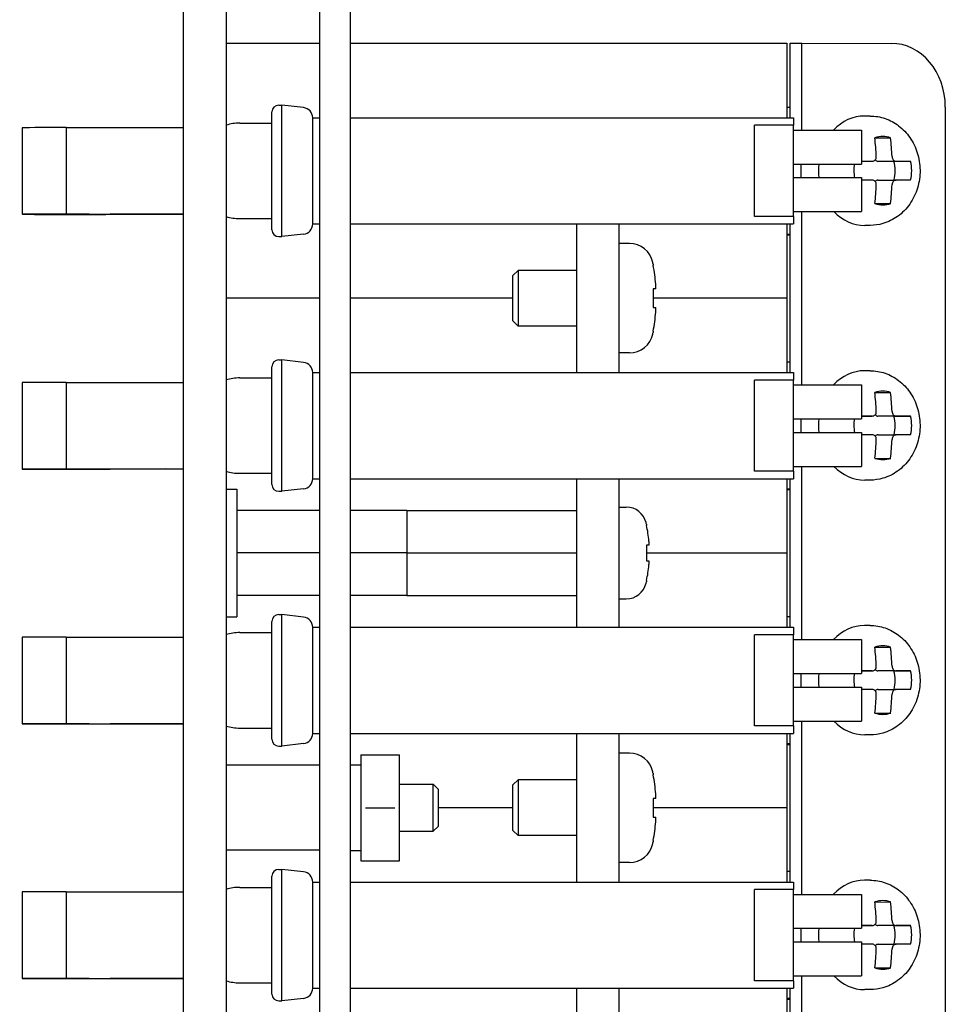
# Model space of a CAD drawing. Header units: inches. Extents: x 0 to 33.1, y 0 to 21.1.
# Tile 6 of 22: x 13.7 to 16.4, y 11.1 to 14. Entities that reach past the tile are written whole.
import ezdxf

# ---------------------------------------------------------------- set-up
doc = ezdxf.new("R2010")
doc.units = ezdxf.units.IN
doc.header["$LTSCALE"] = 0.5
doc.header["$MEASUREMENT"] = 0
doc.layers.add('AM_VIS', color=7, linetype='Continuous', lineweight=30)

msp = doc.modelspace()

# ---------------------------------------------------------------- linework, layer by layer
at = {"layer": 'AM_VIS', "color": 203}
for p, q in [((14.1814, 1.4561), (14.1814, 15.9561)), ((14.3064, 15.9561), (14.3064, 1.4561)), ((14.8169, 11.7751), (14.9164, 11.7751)), ((14.9164, 11.6371), (14.9164, 11.7751)), ((14.9314, 11.7601), (14.9164, 11.7751)), ((14.9314, 11.6521), (14.9314, 11.7601)), ((14.8169, 11.6371), (14.9164, 11.6371)), ((14.9314, 11.6521), (14.9164, 11.6371))]:
    msp.add_line(p, q, dxfattribs=at)
at = {"layer": 'AM_VIS', "color": 161}
for p, q in [((14.5819, 15.4561), (14.5819, 1.9561)), ((14.6719, 15.4561), (14.6719, 1.9561)), ((15.4634, 12.5911), (15.4843, 12.5911)), ((15.5437, 12.5406), (15.5437, 12.5374)), ((15.551, 12.4791), (15.5437, 12.4791)), ((15.5437, 12.4791), (15.5437, 12.433)), ((15.5437, 12.433), (15.551, 12.433)), ((15.5437, 12.3748), (15.5437, 12.3716)), ((15.4634, 12.3211), (15.4843, 12.3211))]:
    msp.add_line(p, q, dxfattribs=at)
at = {"layer": 'AM_VIS', "color": 133}
for p, q in [((14.3064, 13.9569), (14.5819, 13.9569)), ((14.6719, 13.9569), (15.9564, 13.9569)), ((15.9564, 13.9569), (15.9564, 13.7373)), ((15.9564, 13.7691), (15.9665, 13.7691)), ((13.7064, 13.7082), (13.7064, 13.4532)), ((13.8361, 13.7084), (13.8361, 13.4534)), ((14.0471, 13.7085), (14.1814, 13.7085)), ((15.998, 13.6011), (15.998, 13.5611)), ((14.0471, 13.4535), (14.1814, 13.4535)), ((14.1814, 13.4534), (14.1284, 13.4533)), ((15.9564, 13.4248), (15.9564, 13.2069)), ((15.9665, 13.3941), (15.9564, 13.3941)), ((15.9564, 13.3941), (15.9665, 13.3941)), ((15.9564, 13.3927), (15.9665, 13.3927)), ((15.9665, 13.3927), (15.9564, 13.3927)), ((14.3064, 13.2069), (14.5819, 13.2069)), ((14.6719, 13.2069), (15.1509, 13.2069)), ((15.5633, 13.2069), (15.9564, 13.2069)), ((15.9564, 13.2069), (15.9564, 12.9873)), ((15.9564, 13.2069), (15.9564, 13.2069)), ((15.9564, 13.0191), (15.9665, 13.0191)), ((13.7064, 12.9582), (13.7064, 12.7032)), ((13.8361, 12.9584), (13.8361, 12.7034)), ((14.0471, 12.9585), (14.1814, 12.9585)), ((15.998, 12.8511), (15.998, 12.8111)), ((14.0471, 12.7035), (14.1814, 12.7035)), ((14.1814, 12.7034), (14.1284, 12.7033)), ((15.9564, 12.6748), (15.9564, 12.4569)), ((15.9665, 12.6441), (15.9564, 12.6441)), ((15.9564, 12.6441), (15.9665, 12.6441)), ((15.9564, 12.6427), (15.9665, 12.6427)), ((15.9665, 12.6427), (15.9564, 12.6427)), ((15.5437, 12.4569), (15.9564, 12.4569)), ((15.9564, 12.4569), (15.9564, 12.4569))]:
    msp.add_line(p, q, dxfattribs=at)
at = {"layer": 'AM_VIS', "color": 31}
for p, q in [((15.9665, 13.9567), (16.0008, 13.9567)), ((15.9665, 13.7373), (15.9665, 13.9567)), ((16.0008, 13.7011), (16.0008, 13.9567)), ((16.0008, 13.9567), (16.2647, 13.9565)), ((16.4231, 13.7689), (16.4231, 2.144)), ((16.0008, 12.9511), (16.0008, 13.4611)), ((15.9665, 12.9873), (15.9665, 13.4248)), ((16.0008, 12.2011), (16.0008, 12.7111)), ((15.9665, 12.2373), (15.9665, 12.6748)), ((16.0008, 11.4511), (16.0008, 11.9611)), ((15.9665, 11.4873), (15.9665, 11.9248)), ((16.0008, 10.7011), (16.0008, 11.2111)), ((15.9665, 10.7373), (15.9665, 11.1748))]:
    msp.add_line(p, q, dxfattribs=at)
at = {"layer": 'AM_VIS', "color": 132}
for p, q in [((14.4614, 13.7746), (14.4702, 13.7746)), ((14.4702, 13.3876), (14.4702, 13.7746)), ((14.5347, 13.7673), (14.4702, 13.7746)), ((14.4414, 13.4076), (14.4414, 13.7546)), ((16.2016, 13.7426), (16.1853, 13.7426)), ((14.3469, 13.7216), (14.4414, 13.7216)), ((14.5614, 13.4247), (14.5614, 13.7374)), ((14.5614, 13.7373), (14.5819, 13.7373)), ((14.6719, 13.7373), (15.9764, 13.7373)), ((15.8614, 13.4469), (15.8614, 13.7153)), ((15.9764, 13.7153), (15.8614, 13.7153)), ((15.9764, 13.7373), (15.9764, 13.7153)), ((15.9764, 13.4469), (15.9764, 13.7153)), ((15.9764, 13.7011), (16.1764, 13.7011)), ((16.1764, 13.7011), (16.1764, 13.6011)), ((16.2158, 13.6785), (16.2622, 13.6786)), ((15.9764, 13.6011), (16.1764, 13.6011)), ((16.1764, 13.6091), (16.2083, 13.6092)), ((16.2721, 13.6091), (16.225, 13.6091)), ((16.2721, 13.6091), (16.3209, 13.6092)), ((15.9764, 13.5611), (16.1764, 13.5611)), ((16.1764, 13.5611), (16.1764, 13.4611)), ((16.225, 13.5541), (16.278, 13.5542)), ((16.2161, 13.4847), (16.2623, 13.4847)), ((15.9764, 13.4611), (16.1764, 13.4611)), ((14.3469, 13.4406), (14.4414, 13.4406)), ((14.5614, 13.4248), (14.5819, 13.4248)), ((14.6719, 13.4248), (15.9764, 13.4248)), ((15.9764, 13.4469), (15.8614, 13.4469)), ((15.9764, 13.4469), (15.9764, 13.4248)), ((14.5347, 13.3949), (14.4702, 13.3876)), ((16.2021, 13.4206), (16.1858, 13.4206)), ((14.4614, 13.3876), (14.4702, 13.3876)), ((15.4938, 13.3671), (15.4634, 13.3671)), ((15.5633, 13.3068), (15.5633, 13.303)), ((15.1509, 13.2731), (15.1659, 13.2881)), ((15.1659, 13.2881), (15.1659, 13.1241)), ((15.3384, 13.2881), (15.1659, 13.2881)), ((15.1509, 13.1391), (15.1509, 13.2731)), ((15.5709, 13.2336), (15.5633, 13.2336)), ((15.5633, 13.2336), (15.5633, 13.1786)), ((15.5633, 13.1786), (15.5709, 13.1786)), ((15.1509, 13.1391), (15.1659, 13.1241)), ((15.3384, 13.1241), (15.1659, 13.1241)), ((15.5633, 13.1092), (15.5633, 13.1053)), ((15.4938, 13.0451), (15.4634, 13.0451)), ((14.4614, 13.0246), (14.4702, 13.0246)), ((14.4702, 12.6376), (14.4702, 13.0246)), ((14.5347, 13.0173), (14.4702, 13.0246)), ((14.4414, 12.6576), (14.4414, 13.0046)), ((14.5614, 12.6747), (14.5614, 12.9874)), ((14.5614, 12.9873), (14.5819, 12.9873)), ((14.6719, 12.9873), (15.9764, 12.9873)), ((15.9764, 12.9873), (15.9764, 12.9653)), ((16.2016, 12.9926), (16.1853, 12.9926)), ((14.3469, 12.9716), (14.4414, 12.9716)), ((15.8614, 12.6969), (15.8614, 12.9653)), ((15.9764, 12.9653), (15.8614, 12.9653)), ((15.9764, 12.6969), (15.9764, 12.9653)), ((15.9764, 12.9511), (16.1764, 12.9511)), ((16.1764, 12.9511), (16.1764, 12.8511)), ((16.2158, 12.9285), (16.2622, 12.9286)), ((15.9764, 12.8511), (16.1764, 12.8511)), ((16.1764, 12.8591), (16.2083, 12.8592)), ((16.2721, 12.8591), (16.225, 12.8591)), ((16.2721, 12.8591), (16.3209, 12.8592)), ((15.9764, 12.8111), (16.1764, 12.8111)), ((16.1764, 12.8111), (16.1764, 12.7111)), ((16.225, 12.8041), (16.278, 12.8042)), ((16.2161, 12.7347), (16.2623, 12.7347)), ((15.9764, 12.7111), (16.1764, 12.7111)), ((14.3469, 12.6906), (14.4414, 12.6906)), ((14.5614, 12.6748), (14.5819, 12.6748)), ((14.6719, 12.6748), (15.9764, 12.6748)), ((15.9764, 12.6969), (15.8614, 12.6969)), ((15.9764, 12.6969), (15.9764, 12.6748)), ((16.2021, 12.6706), (16.1858, 12.6706)), ((14.5347, 12.6449), (14.4702, 12.6376)), ((14.4614, 12.6376), (14.4702, 12.6376)), ((14.4614, 12.2746), (14.4702, 12.2746)), ((14.4702, 11.8876), (14.4702, 12.2746)), ((14.5347, 12.2673), (14.4702, 12.2746)), ((14.4414, 11.9076), (14.4414, 12.2546)), ((14.5614, 11.9247), (14.5614, 12.2374)), ((14.5614, 12.2373), (14.5819, 12.2373)), ((14.6719, 12.2373), (15.9764, 12.2373)), ((15.9764, 12.2373), (15.9764, 12.2153)), ((16.2016, 12.2426), (16.1853, 12.2426)), ((14.3469, 12.2216), (14.4414, 12.2216)), ((15.8614, 11.9469), (15.8614, 12.2153)), ((15.9764, 12.2153), (15.8614, 12.2153)), ((15.9764, 11.9469), (15.9764, 12.2153)), ((15.9764, 12.2011), (16.1764, 12.2011)), ((16.1764, 12.2011), (16.1764, 12.1011)), ((16.2158, 12.1785), (16.2622, 12.1786)), ((15.9764, 12.1011), (16.1764, 12.1011)), ((16.1764, 12.1091), (16.2083, 12.1092)), ((16.2721, 12.1091), (16.225, 12.1091)), ((16.2721, 12.1091), (16.3209, 12.1092)), ((15.9764, 12.0611), (16.1764, 12.0611)), ((16.1764, 12.0611), (16.1764, 11.9611)), ((16.225, 12.0541), (16.278, 12.0542)), ((16.2161, 11.9847), (16.2623, 11.9847)), ((15.9764, 11.9469), (15.8614, 11.9469)), ((15.9764, 11.9611), (16.1764, 11.9611)), ((15.9764, 11.9469), (15.9764, 11.9248)), ((14.3469, 11.9406), (14.4414, 11.9406)), ((14.5614, 11.9248), (14.5819, 11.9248)), ((14.6719, 11.9248), (15.9764, 11.9248)), ((16.2021, 11.9206), (16.1858, 11.9206)), ((14.4614, 11.8876), (14.4702, 11.8876)), ((14.5347, 11.8949), (14.4702, 11.8876)), ((15.4938, 11.8671), (15.4634, 11.8671)), ((15.5633, 11.8068), (15.5633, 11.803)), ((15.1509, 11.7731), (15.1659, 11.7881)), ((15.1509, 11.6391), (15.1509, 11.7731)), ((15.1659, 11.7881), (15.1659, 11.6241)), ((15.3384, 11.7881), (15.1659, 11.7881)), ((15.5709, 11.7336), (15.5633, 11.7336)), ((15.5633, 11.7336), (15.5633, 11.6786)), ((15.5633, 11.6786), (15.5709, 11.6786)), ((15.1509, 11.6391), (15.1659, 11.6241)), ((15.3384, 11.6241), (15.1659, 11.6241)), ((15.5633, 11.6092), (15.5633, 11.6053)), ((15.4938, 11.5451), (15.4634, 11.5451)), ((14.4614, 11.5246), (14.4702, 11.5246)), ((14.4702, 11.1376), (14.4702, 11.5246)), ((14.5347, 11.5173), (14.4702, 11.5246)), ((14.4414, 11.1576), (14.4414, 11.5046)), ((14.5614, 11.1747), (14.5614, 11.4874)), ((14.5614, 11.4873), (14.5819, 11.4873)), ((14.6719, 11.4873), (15.9764, 11.4873)), ((15.9764, 11.4873), (15.9764, 11.4653)), ((16.2016, 11.4926), (16.1853, 11.4926)), ((14.3469, 11.4716), (14.4414, 11.4716)), ((15.8614, 11.1969), (15.8614, 11.4653)), ((15.9764, 11.4653), (15.8614, 11.4653)), ((15.9764, 11.1969), (15.9764, 11.4653)), ((15.9764, 11.4511), (16.1764, 11.4511)), ((16.1764, 11.4511), (16.1764, 11.3511)), ((16.2158, 11.4285), (16.2622, 11.4286)), ((15.9764, 11.3511), (16.1764, 11.3511)), ((16.1764, 11.3591), (16.2083, 11.3592)), ((16.2721, 11.3591), (16.225, 11.3591)), ((16.2721, 11.3591), (16.3209, 11.3592)), ((15.9764, 11.3111), (16.1764, 11.3111)), ((16.1764, 11.3111), (16.1764, 11.2111)), ((16.225, 11.3041), (16.278, 11.3042)), ((16.2161, 11.2347), (16.2623, 11.2347)), ((14.3469, 11.1906), (14.4414, 11.1906)), ((15.9764, 11.1969), (15.8614, 11.1969)), ((15.9764, 11.2111), (16.1764, 11.2111)), ((15.9764, 11.1969), (15.9764, 11.1748)), ((14.5614, 11.1748), (14.5819, 11.1748)), ((14.6719, 11.1748), (15.9764, 11.1748)), ((16.2021, 11.1706), (16.1858, 11.1706)), ((14.4614, 11.1376), (14.4702, 11.1376)), ((14.5347, 11.1449), (14.4702, 11.1376))]:
    msp.add_line(p, q, dxfattribs=at)
at = {"layer": 'AM_VIS', "color": 52}
for p, q in [((15.3384, 12.9873), (15.3384, 13.4248)), ((15.4634, 12.9873), (15.4634, 13.4248)), ((15.3384, 12.2373), (15.3384, 12.6748)), ((15.4634, 12.2373), (15.4634, 12.6748)), ((14.3064, 12.6436), (14.3384, 12.6436)), ((14.3384, 12.6436), (14.3384, 12.2686)), ((14.3064, 12.2686), (14.3384, 12.2686)), ((15.3384, 11.4873), (15.3384, 11.9248)), ((15.4634, 11.4873), (15.4634, 11.9248)), ((15.3384, 10.7373), (15.3384, 11.1748)), ((15.4634, 10.7373), (15.4634, 11.1748))]:
    msp.add_line(p, q, dxfattribs=at)
at = {"layer": 'AM_VIS', "color": 191}
for p, q in [((14.5819, 12.5811), (14.3384, 12.5811)), ((14.8384, 12.5811), (14.6719, 12.5811)), ((14.8384, 12.5811), (14.8384, 12.4561)), ((14.8384, 12.5811), (15.3384, 12.5811)), ((14.5819, 12.4561), (14.3384, 12.4561)), ((14.8384, 12.4561), (14.6719, 12.4561)), ((14.8384, 12.4561), (14.8384, 12.3311)), ((14.8384, 12.4561), (15.3384, 12.4561)), ((14.5819, 12.3311), (14.3384, 12.3311)), ((14.8384, 12.3311), (14.6719, 12.3311)), ((14.8384, 12.3311), (15.3384, 12.3311))]:
    msp.add_line(p, q, dxfattribs=at)
at = {"layer": 'AM_VIS', "color": 171}
for p, q in [((15.9564, 12.4569), (15.9564, 12.2373)), ((15.9564, 12.2691), (15.9665, 12.2691)), ((13.7064, 12.2082), (13.7064, 11.9532)), ((13.8361, 12.2084), (13.8361, 11.9534)), ((14.0471, 12.2085), (14.1814, 12.2085)), ((15.998, 12.1011), (15.998, 12.0611)), ((14.0471, 11.9535), (14.1814, 11.9535)), ((14.1814, 11.9534), (14.1284, 11.9533)), ((15.9564, 11.9248), (15.9564, 11.7069)), ((15.9665, 11.8941), (15.9564, 11.8941)), ((15.9564, 11.8941), (15.9665, 11.8941)), ((15.9564, 11.8927), (15.9665, 11.8927)), ((15.9665, 11.8927), (15.9564, 11.8927)), ((14.9314, 11.7069), (15.1509, 11.7069)), ((15.5633, 11.7069), (15.9564, 11.7069)), ((15.9564, 11.7069), (15.9564, 11.7069)), ((15.9564, 11.7069), (15.9564, 11.4873)), ((15.9564, 11.5191), (15.9665, 11.5191)), ((13.7064, 11.4582), (13.7064, 11.2032)), ((13.8361, 11.4584), (13.8361, 11.2034)), ((14.0471, 11.4585), (14.1814, 11.4585)), ((15.998, 11.3511), (15.998, 11.3111)), ((14.0471, 11.2035), (14.1814, 11.2035)), ((14.1814, 11.2034), (14.1284, 11.2033)), ((15.9564, 11.1748), (15.9564, 10.9569)), ((15.9665, 11.1441), (15.9564, 11.1441)), ((15.9564, 11.1441), (15.9665, 11.1441)), ((15.9564, 11.1427), (15.9665, 11.1427)), ((15.9665, 11.1427), (15.9564, 11.1427))]:
    msp.add_line(p, q, dxfattribs=at)
at = {"layer": 'AM_VIS', "color": 33}
for p, q in [((14.7029, 11.8623), (14.7029, 11.7842)), ((14.7029, 11.8623), (14.7169, 11.8623)), ((14.7169, 11.8623), (14.803, 11.8623)), ((14.803, 11.8623), (14.8169, 11.8623)), ((14.8169, 11.7842), (14.8169, 11.8623)), ((14.7029, 11.7842), (14.7029, 11.628)), ((14.8169, 11.628), (14.8169, 11.7842)), ((14.7169, 11.7061), (14.803, 11.7061)), ((14.7029, 11.628), (14.7029, 11.5498)), ((14.8169, 11.5498), (14.8169, 11.628)), ((14.7029, 11.5498), (14.7169, 11.5498)), ((14.7169, 11.5498), (14.803, 11.5498)), ((14.803, 11.5498), (14.8169, 11.5498))]:
    msp.add_line(p, q, dxfattribs=at)
at = {"layer": 'AM_VIS', "color": 62}
for p, q in [((14.5819, 11.8311), (14.3064, 11.8311)), ((14.5819, 11.5811), (14.3064, 11.5811))]:
    msp.add_line(p, q, dxfattribs=at)
at = {"layer": 'AM_VIS', "color": 73}
for p, q in [((14.6719, 11.8326), (14.7029, 11.8326)), ((14.6719, 11.5798), (14.7029, 11.5798))]:
    msp.add_line(p, q, dxfattribs=at)
at = {"layer": 'AM_VIS', "color": 132}
for centre, radius, start, end in [((14.4614, 13.7546), 0.02, 90, 180), ((14.5314, 13.7374), 0.03, 0, 83.5196), ((14.3469, 13.5811), 0.1405, 90, 106.7536), ((14.3469, 13.5811), 0.1405, 253.2464, 270), ((14.5314, 13.4247), 0.03, 276.4804, 0), ((14.4614, 13.4076), 0.02, 180, 270), ((15.4938, 13.2971), 0.07, 11.936, 90), ((15.0634, 13.2061), 0.51, 11.3942, 11.936), ((15.0634, 13.2061), 0.5093, 4.6424, 10.9729), ((15.5289, 13.2404), 0.0426, 350.7298, 9.2702), ((15.0634, 13.2061), 0.5093, 349.0271, 355.3576), ((15.5289, 13.1717), 0.0426, 350.7297, 9.2703), ((15.0634, 13.2061), 0.51, 348.064, 348.6058), ((15.4938, 13.1151), 0.07, 270, 348.064), ((14.4614, 13.0046), 0.02, 90, 180), ((14.5314, 12.9874), 0.03, 0, 83.5196), ((14.3469, 12.8311), 0.1405, 90, 106.7536), ((14.3469, 12.8311), 0.1405, 253.2464, 270), ((14.5314, 12.6747), 0.03, 276.4804, 0), ((14.4614, 12.6576), 0.02, 180, 270), ((14.4614, 12.2546), 0.02, 90, 180), ((14.5314, 12.2374), 0.03, 0, 83.5196), ((14.3469, 12.0811), 0.1405, 90, 106.7536), ((14.3469, 12.0811), 0.1405, 253.2464, 270), ((14.5314, 11.9247), 0.03, 276.4804, 0), ((14.4614, 11.9076), 0.02, 180, 270), ((15.4938, 11.7971), 0.07, 11.936, 90), ((15.0634, 11.7061), 0.51, 11.3942, 11.936), ((15.0634, 11.7061), 0.5093, 4.6424, 10.9729), ((15.5289, 11.7404), 0.0426, 350.7298, 9.2702), ((15.0634, 11.7061), 0.5093, 349.0271, 355.3576), ((15.5289, 11.6717), 0.0426, 350.7297, 9.2703), ((15.4938, 11.6151), 0.07, 270, 348.064), ((15.0634, 11.7061), 0.51, 348.064, 348.6058), ((14.4614, 11.5046), 0.02, 90, 180), ((14.5314, 11.4874), 0.03, 0, 83.5196), ((14.3469, 11.3311), 0.1405, 90, 106.7536), ((14.3469, 11.3311), 0.1405, 253.2464, 270), ((14.5314, 11.1747), 0.03, 276.4804, 0), ((14.4614, 11.1576), 0.02, 180, 270)]:
    msp.add_arc(centre, radius, start, end, dxfattribs=at)
at = {"layer": 'AM_VIS', "color": 161}
for centre, radius, start, end in [((15.4843, 12.5311), 0.06, 13.7741, 90), ((15.1784, 12.4561), 0.375, 13.0198, 13.7741), ((15.1784, 12.4561), 0.3743, 5.2981, 12.5422), ((15.5202, 12.4849), 0.0314, 349.4254, 10.5746), ((15.1784, 12.4561), 0.3743, 347.4578, 354.7019), ((15.5202, 12.4273), 0.0314, 349.4254, 10.5746), ((15.4843, 12.3811), 0.06, 270, 346.2259), ((15.1784, 12.4561), 0.375, 346.2259, 346.9802)]:
    msp.add_arc(centre, radius, start, end, dxfattribs=at)
at = {"layer": 'AM_VIS', "color": 31}
msp.add_ellipse((16.2647, 13.769), major_axis=(-0.0003, 0.1875), ratio=0.84453, start_param=4.710611, end_param=6.281407, dxfattribs=at)
at = {"layer": 'AM_VIS', "color": 132}
for centre, major_axis, ratio, start_param, end_param in [((16.1855, 13.5816), (-0.0002, 0.161), 0.84453, 0, 0.733189), ((16.2391, 13.5817), (-0.0002, 0.1008), 0.84453, 6.00569, 6.558143), ((15.9481, 13.5813), (0, -0.5093), 0.535507, 1.652626, 1.763114), ((15.9945, 13.5813), (0, 0.5093), 0.535507, 4.794219, 4.904707), ((16.1855, 13.5816), (-0.0002, 0.161), 0.84453, 1.448154, 1.697246), ((16.2391, 13.5817), (-0.0002, 0.1008), 0.84453, 1.37564, 1.775306), ((15.9713, 13.6087), (0.5093, 0.0002), 0.000679, 1.086713, 1.156431), ((16.225, 13.6228), (0, 0.0137), 0.84453, 2.348529, 3.140324), ((16.1902, 13.5816), (0.0002, -0.1008), 0.84453, 1.294031, 1.845755), ((15.9713, 13.6087), (0.5093, 0.0002), 0.000679, 0.814174, 0.924662), ((16.2391, 13.5817), (-0.0002, 0.1008), 0.84453, 4.434894, 4.987347), ((15.9713, 13.5538), (0.5093, 0.0002), 0.000679, 1.086713, 1.156482), ((15.9481, 13.5813), (0, -0.5093), 0.535507, 1.380087, 1.490575), ((16.2251, 13.5404), (0, 0.0137), 0.84453, 0, 0.782326), ((15.9945, 13.5813), (0, 0.5093), 0.535507, 4.52168, 4.632168), ((15.9713, 13.5538), (0.5093, 0.0002), 0.000679, 0.814174, 0.924662), ((16.2391, 13.5817), (-0.0002, 0.1008), 0.84453, 2.864098, 3.416551), ((16.1855, 13.5816), (-0.0002, 0.161), 0.84453, 2.415309, 3.141593), ((16.1855, 12.8316), (-0.0002, 0.161), 0.84453, 0, 0.733192), ((16.2391, 12.8317), (-0.0002, 0.1008), 0.84453, 6.00569, 6.558143), ((15.9481, 12.8313), (0, -0.5093), 0.535507, 1.652626, 1.763114), ((15.9945, 12.8313), (0, 0.5093), 0.535507, 4.794219, 4.904707), ((16.1855, 12.8316), (-0.0002, 0.161), 0.84453, 1.448156, 1.697248), ((16.2391, 12.8317), (-0.0002, 0.1008), 0.84453, 1.375643, 1.77531), ((15.9713, 12.8588), (0.5093, 0.0002), 0.000679, 1.086713, 1.156431), ((16.225, 12.8728), (0, 0.0137), 0.84453, 2.348529, 3.140324), ((16.1902, 12.8316), (0.0002, -0.1008), 0.84453, 1.294031, 1.845755), ((15.9713, 12.8588), (0.5093, 0.0002), 0.000679, 0.814174, 0.924662), ((16.2391, 12.8317), (-0.0002, 0.1008), 0.84453, 4.434894, 4.987347), ((15.9713, 12.8038), (0.5093, 0.0002), 0.000679, 1.086713, 1.156482), ((15.9481, 12.8313), (0, -0.5093), 0.535507, 1.380087, 1.490575), ((16.2251, 12.7904), (0, 0.0137), 0.84453, 0, 0.782326), ((15.9945, 12.8313), (0, 0.5093), 0.535507, 4.52168, 4.632168), ((15.9713, 12.8038), (0.5093, 0.0002), 0.000679, 0.814174, 0.924662), ((16.2391, 12.8317), (-0.0002, 0.1008), 0.84453, 2.864098, 3.416551), ((16.1855, 12.8316), (-0.0002, 0.161), 0.84453, 2.415312, 3.141593), ((16.1855, 12.0816), (-0.0002, 0.161), 0.84453, 0, 0.733195), ((16.2391, 12.0817), (-0.0002, 0.1008), 0.84453, 6.00569, 6.558143), ((15.9481, 12.0813), (0, -0.5093), 0.535507, 1.652626, 1.763114), ((15.9945, 12.0813), (0, 0.5093), 0.535507, 4.794219, 4.904707), ((16.1855, 12.0816), (-0.0002, 0.161), 0.84453, 1.448158, 1.69725), ((16.2391, 12.0817), (-0.0002, 0.1008), 0.84453, 1.375647, 1.775313), ((15.9713, 12.1088), (0.5093, 0.0002), 0.000679, 1.086713, 1.156431), ((16.225, 12.1228), (0, 0.0137), 0.84453, 2.348529, 3.140324), ((16.1902, 12.0816), (0.0002, -0.1008), 0.84453, 1.294031, 1.845755), ((15.9713, 12.1088), (0.5093, 0.0002), 0.000679, 0.814174, 0.924662), ((16.2391, 12.0817), (-0.0002, 0.1008), 0.84453, 4.434894, 4.987347), ((15.9713, 12.0538), (0.5093, 0.0002), 0.000679, 1.086713, 1.156482), ((15.9481, 12.0813), (0, -0.5093), 0.535507, 1.380087, 1.490575), ((16.2251, 12.0404), (0, 0.0137), 0.84453, 0, 0.782326), ((15.9945, 12.0813), (0, 0.5093), 0.535507, 4.52168, 4.632168), ((15.9713, 12.0538), (0.5093, 0.0002), 0.000679, 0.814174, 0.924662), ((16.2391, 12.0817), (-0.0002, 0.1008), 0.84453, 2.864098, 3.416551), ((16.1855, 12.0816), (-0.0002, 0.161), 0.84453, 2.415315, 3.141593), ((16.1855, 11.3316), (-0.0002, 0.161), 0.84453, 0, 0.733198), ((16.2391, 11.3317), (-0.0002, 0.1008), 0.84453, 6.00569, 6.558143), ((15.9481, 11.3313), (0, -0.5093), 0.535507, 1.652626, 1.763114), ((15.9945, 11.3313), (0, 0.5093), 0.535507, 4.794219, 4.904707), ((16.1855, 11.3316), (-0.0002, 0.161), 0.84453, 1.44816, 1.697252), ((16.2391, 11.3317), (-0.0002, 0.1008), 0.84453, 1.37565, 1.775317), ((15.9713, 11.3588), (0.5093, 0.0002), 0.000679, 1.086713, 1.156431), ((16.225, 11.3728), (0, 0.0137), 0.84453, 2.348529, 3.140324), ((16.1902, 11.3316), (0.0002, -0.1008), 0.84453, 1.294031, 1.845755), ((15.9713, 11.3588), (0.5093, 0.0002), 0.000679, 0.814174, 0.924662), ((16.2391, 11.3317), (-0.0002, 0.1008), 0.84453, 4.434894, 4.987347), ((15.9713, 11.3038), (0.5093, 0.0002), 0.000679, 1.086713, 1.156482), ((15.9481, 11.3313), (0, -0.5093), 0.535507, 1.380087, 1.490575), ((16.2251, 11.2904), (0, 0.0137), 0.84453, 0, 0.782326), ((15.9945, 11.3313), (0, 0.5093), 0.535507, 4.52168, 4.632168), ((15.9713, 11.3038), (0.5093, 0.0002), 0.000679, 0.814174, 0.924662), ((16.2391, 11.3317), (-0.0002, 0.1008), 0.84453, 2.864098, 3.416551), ((16.1855, 11.3316), (-0.0002, 0.161), 0.84453, 2.415318, 3.141593)]:
    msp.add_ellipse(centre, major_axis=major_axis, ratio=ratio, start_param=start_param, end_param=end_param, dxfattribs=at)
at = {"layer": 'AM_VIS', "color": 133}
for centre, major_axis, start_param, end_param in [((13.8439, 13.7082), (0.1375, 0), 1.62688, 3.141593), ((13.7348, 13.7089), (0.5765, 0), 4.889189, 5.284966), ((13.8439, 13.4532), (0.1375, 0), 1.62688, 5.801461), ((13.8439, 13.4532), (0.06, 0), 1.570796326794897, 7.853981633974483), ((13.7348, 13.4539), (0.5765, 0), 4.889189, 5.284966), ((14.4407, 13.4529), (0.5765, 0), 2.143374, 2.539151), ((13.8439, 12.9582), (0.1375, 0), 1.62688, 3.141593), ((13.7348, 12.9589), (0.5765, 0), 4.889189, 5.284966), ((13.8439, 12.7032), (0.1375, 0), 1.62688, 5.801461), ((13.8439, 12.7032), (0.06, 0), 1.570796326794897, 7.853981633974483), ((13.7348, 12.7039), (0.5765, 0), 4.889189, 5.284966), ((14.4407, 12.7029), (0.5765, 0), 2.143374, 2.539151)]:
    msp.add_ellipse(centre, major_axis=major_axis, ratio=0.000952, start_param=start_param, end_param=end_param, dxfattribs=at)
at = {"layer": 'AM_VIS', "color": 171}
for centre, major_axis, start_param, end_param in [((13.8439, 12.2082), (0.1375, 0), 1.62688, 3.141593), ((13.7348, 12.2089), (0.5765, 0), 4.889189, 5.284966), ((13.8439, 11.9532), (0.1375, 0), 1.62688, 5.801461), ((13.8439, 11.9532), (0.06, 0), 1.570796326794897, 7.853981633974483), ((13.7348, 11.9539), (0.5765, 0), 4.889189, 5.284966), ((14.4407, 11.9529), (0.5765, 0), 2.143374, 2.539151), ((13.8439, 11.4582), (0.1375, 0), 1.62688, 3.141593), ((13.7348, 11.4589), (0.5765, 0), 4.889189, 5.284966), ((13.8439, 11.2032), (0.1375, 0), 1.62688, 5.801461), ((13.8439, 11.2032), (0.06, 0), 1.570796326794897, 7.853981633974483), ((13.7348, 11.2039), (0.5765, 0), 4.889189, 5.284966), ((14.4407, 11.2029), (0.5765, 0), 2.143374, 2.539151)]:
    msp.add_ellipse(centre, major_axis=major_axis, ratio=0.000952, start_param=start_param, end_param=end_param, dxfattribs=at)
at = {"layer": 'AM_VIS', "color": 132}
for points, knots in [([(16.2016, 13.7426), (16.2167, 13.7426), (16.2317, 13.7401), (16.2603, 13.7303), (16.2738, 13.723), (16.2985, 13.7042), (16.3095, 13.6925), (16.3282, 13.6657), (16.3356, 13.6505), (16.3459, 13.6179), (16.3486, 13.6005), (16.3489, 13.5654), (16.3464, 13.5476), (16.3362, 13.5139), (16.3285, 13.4978), (16.3087, 13.4695), (16.2967, 13.4571), (16.2698, 13.4377), (16.2551, 13.4304), (16.2274, 13.4225), (16.2147, 13.4206), (16.2021, 13.4206)], [6.281917, 6.281917, 6.281917, 6.281917, 6.564462, 6.564462, 6.854574, 6.854574, 7.164107, 7.164107, 7.49633, 7.49633, 7.844587, 7.844587, 8.198265, 8.198265, 8.546857, 8.546857, 8.878722, 8.878722, 9.186131, 9.186131, 9.42351, 9.42351, 9.42351, 9.42351]), ([(16.2083, 13.6092), (16.2083, 13.6092), (16.2083, 13.6092), (16.2099, 13.6092), (16.2115, 13.6095), (16.2144, 13.6109), (16.2158, 13.612), (16.2168, 13.6132), (16.2178, 13.6144), (16.2187, 13.6159), (16.2198, 13.6193), (16.22, 13.6212), (16.2199, 13.6229), (16.2199, 13.6229), (16.2199, 13.6229)], [-0.01036497, -0.01036497, -0.01036497, -0.01036497, -0.01034722, -0.01034722, -0.00517361, -0.00517361, 0, 0, 0, 0.00517361, 0.00517361, 0.01034722, 0.01034722, 0.01036497, 0.01036497, 0.01036497, 0.01036497]), ([(16.2663, 13.6229), (16.2663, 13.6229), (16.2663, 13.6229), (16.2664, 13.6212), (16.2668, 13.6193), (16.268, 13.6159), (16.269, 13.6144), (16.27, 13.6132), (16.271, 13.612), (16.2723, 13.6109), (16.2751, 13.6095), (16.2766, 13.6092), (16.278, 13.6092)], [-0.01036497, -0.01036497, -0.01036497, -0.01036497, -0.01034722, -0.01034722, -0.00517361, -0.00517361, 0, 0, 0, 0.00518252, 0.00518252, 0.01036504, 0.01036504, 0.01036504, 0.01036504]), ([(16.22, 13.5405), (16.22, 13.5405), (16.22, 13.5405), (16.22, 13.5422), (16.2198, 13.544), (16.2187, 13.5474), (16.2178, 13.549), (16.2168, 13.5502), (16.2158, 13.5514), (16.2145, 13.5525), (16.2115, 13.5539), (16.2099, 13.5542), (16.2084, 13.5542), (16.2084, 13.5542), (16.2084, 13.5542)], [-0.01036497, -0.01036497, -0.01036497, -0.01036497, -0.01034722, -0.01034722, -0.00517361, -0.00517361, 0, 0, 0, 0.00517361, 0.00517361, 0.01034722, 0.01034722, 0.01036497, 0.01036497, 0.01036497, 0.01036497]), ([(16.278, 13.5542), (16.278, 13.5542), (16.278, 13.5542), (16.2766, 13.5542), (16.2751, 13.5539), (16.2723, 13.5525), (16.271, 13.5514), (16.27, 13.5502), (16.269, 13.549), (16.2681, 13.5474), (16.2668, 13.544), (16.2665, 13.5422), (16.2664, 13.5405)], [-0.01036497, -0.01036497, -0.01036497, -0.01036497, -0.01034722, -0.01034722, -0.00517361, -0.00517361, 0, 0, 0, 0.00518252, 0.00518252, 0.01036504, 0.01036504, 0.01036504, 0.01036504]), ([(16.2016, 12.9926), (16.2167, 12.9926), (16.2317, 12.9901), (16.2603, 12.9803), (16.2738, 12.973), (16.2985, 12.9542), (16.3095, 12.9425), (16.3282, 12.9157), (16.3356, 12.9005), (16.3459, 12.8679), (16.3486, 12.8505), (16.3489, 12.8154), (16.3464, 12.7976), (16.3362, 12.7639), (16.3285, 12.7478), (16.3087, 12.7195), (16.2967, 12.7071), (16.2698, 12.6877), (16.2551, 12.6804), (16.2274, 12.6725), (16.2147, 12.6706), (16.2021, 12.6706)], [6.281917, 6.281917, 6.281917, 6.281917, 6.564462, 6.564462, 6.854574, 6.854574, 7.164107, 7.164107, 7.49633, 7.49633, 7.844587, 7.844587, 8.198265, 8.198265, 8.546857, 8.546857, 8.878722, 8.878722, 9.186131, 9.186131, 9.42351, 9.42351, 9.42351, 9.42351]), ([(16.2083, 12.8592), (16.2083, 12.8592), (16.2083, 12.8592), (16.2099, 12.8592), (16.2115, 12.8595), (16.2144, 12.8609), (16.2158, 12.862), (16.2168, 12.8632), (16.2178, 12.8644), (16.2187, 12.8659), (16.2198, 12.8693), (16.22, 12.8712), (16.2199, 12.8729), (16.2199, 12.8729), (16.2199, 12.8729)], [-0.01036497, -0.01036497, -0.01036497, -0.01036497, -0.01034722, -0.01034722, -0.00517361, -0.00517361, 0, 0, 0, 0.00517361, 0.00517361, 0.01034722, 0.01034722, 0.01036497, 0.01036497, 0.01036497, 0.01036497]), ([(16.2663, 12.8729), (16.2663, 12.8729), (16.2663, 12.8729), (16.2664, 12.8712), (16.2668, 12.8693), (16.268, 12.8659), (16.269, 12.8644), (16.27, 12.8632), (16.271, 12.862), (16.2723, 12.8609), (16.2751, 12.8595), (16.2766, 12.8592), (16.278, 12.8592)], [-0.01036497, -0.01036497, -0.01036497, -0.01036497, -0.01034722, -0.01034722, -0.00517361, -0.00517361, 0, 0, 0, 0.00518252, 0.00518252, 0.01036504, 0.01036504, 0.01036504, 0.01036504]), ([(16.22, 12.7905), (16.22, 12.7905), (16.22, 12.7905), (16.22, 12.7922), (16.2198, 12.794), (16.2187, 12.7974), (16.2178, 12.799), (16.2168, 12.8002), (16.2158, 12.8014), (16.2145, 12.8025), (16.2115, 12.8039), (16.2099, 12.8042), (16.2084, 12.8042), (16.2084, 12.8042), (16.2084, 12.8042)], [-0.01036497, -0.01036497, -0.01036497, -0.01036497, -0.01034722, -0.01034722, -0.00517361, -0.00517361, 0, 0, 0, 0.00517361, 0.00517361, 0.01034722, 0.01034722, 0.01036497, 0.01036497, 0.01036497, 0.01036497]), ([(16.278, 12.8042), (16.278, 12.8042), (16.278, 12.8042), (16.2766, 12.8042), (16.2751, 12.8039), (16.2723, 12.8025), (16.271, 12.8014), (16.27, 12.8002), (16.269, 12.799), (16.2681, 12.7974), (16.2668, 12.794), (16.2665, 12.7922), (16.2664, 12.7905)], [-0.01036497, -0.01036497, -0.01036497, -0.01036497, -0.01034722, -0.01034722, -0.00517361, -0.00517361, 0, 0, 0, 0.00518252, 0.00518252, 0.01036504, 0.01036504, 0.01036504, 0.01036504]), ([(16.2016, 12.2426), (16.2167, 12.2426), (16.2317, 12.2401), (16.2603, 12.2303), (16.2738, 12.223), (16.2985, 12.2042), (16.3095, 12.1925), (16.3282, 12.1657), (16.3356, 12.1505), (16.3459, 12.1179), (16.3486, 12.1005), (16.3489, 12.0654), (16.3464, 12.0476), (16.3362, 12.0139), (16.3285, 11.9978), (16.3087, 11.9695), (16.2967, 11.9571), (16.2698, 11.9377), (16.2551, 11.9304), (16.2274, 11.9225), (16.2147, 11.9206), (16.2021, 11.9206)], [6.281917, 6.281917, 6.281917, 6.281917, 6.564462, 6.564462, 6.854574, 6.854574, 7.164107, 7.164107, 7.49633, 7.49633, 7.844587, 7.844587, 8.198265, 8.198265, 8.546857, 8.546857, 8.878722, 8.878722, 9.186131, 9.186131, 9.42351, 9.42351, 9.42351, 9.42351]), ([(16.2083, 12.1092), (16.2083, 12.1092), (16.2083, 12.1092), (16.2099, 12.1092), (16.2115, 12.1095), (16.2144, 12.1109), (16.2158, 12.112), (16.2168, 12.1132), (16.2178, 12.1144), (16.2187, 12.1159), (16.2198, 12.1193), (16.22, 12.1212), (16.2199, 12.1229), (16.2199, 12.1229), (16.2199, 12.1229)], [-0.01036497, -0.01036497, -0.01036497, -0.01036497, -0.01034722, -0.01034722, -0.00517361, -0.00517361, 0, 0, 0, 0.00517361, 0.00517361, 0.01034722, 0.01034722, 0.01036497, 0.01036497, 0.01036497, 0.01036497]), ([(16.2663, 12.1229), (16.2663, 12.1229), (16.2663, 12.1229), (16.2664, 12.1212), (16.2668, 12.1193), (16.268, 12.1159), (16.269, 12.1144), (16.27, 12.1132), (16.271, 12.112), (16.2723, 12.1109), (16.2751, 12.1095), (16.2766, 12.1092), (16.278, 12.1092)], [-0.01036497, -0.01036497, -0.01036497, -0.01036497, -0.01034722, -0.01034722, -0.00517361, -0.00517361, 0, 0, 0, 0.00518252, 0.00518252, 0.01036504, 0.01036504, 0.01036504, 0.01036504]), ([(16.22, 12.0405), (16.22, 12.0405), (16.22, 12.0405), (16.22, 12.0422), (16.2198, 12.044), (16.2187, 12.0474), (16.2178, 12.049), (16.2168, 12.0502), (16.2158, 12.0514), (16.2145, 12.0525), (16.2115, 12.0539), (16.2099, 12.0542), (16.2084, 12.0542), (16.2084, 12.0542), (16.2084, 12.0542)], [-0.01036497, -0.01036497, -0.01036497, -0.01036497, -0.01034722, -0.01034722, -0.00517361, -0.00517361, 0, 0, 0, 0.00517361, 0.00517361, 0.01034722, 0.01034722, 0.01036497, 0.01036497, 0.01036497, 0.01036497]), ([(16.278, 12.0542), (16.278, 12.0542), (16.278, 12.0542), (16.2766, 12.0542), (16.2751, 12.0539), (16.2723, 12.0525), (16.271, 12.0514), (16.27, 12.0502), (16.269, 12.049), (16.2681, 12.0474), (16.2668, 12.044), (16.2665, 12.0422), (16.2664, 12.0405)], [-0.01036497, -0.01036497, -0.01036497, -0.01036497, -0.01034722, -0.01034722, -0.00517361, -0.00517361, 0, 0, 0, 0.00518252, 0.00518252, 0.01036504, 0.01036504, 0.01036504, 0.01036504]), ([(16.2016, 11.4926), (16.2167, 11.4926), (16.2317, 11.4901), (16.2603, 11.4803), (16.2738, 11.473), (16.2985, 11.4542), (16.3095, 11.4425), (16.3282, 11.4157), (16.3356, 11.4005), (16.3459, 11.3679), (16.3486, 11.3505), (16.3489, 11.3154), (16.3464, 11.2976), (16.3362, 11.2639), (16.3285, 11.2478), (16.3087, 11.2195), (16.2967, 11.2071), (16.2698, 11.1877), (16.2551, 11.1804), (16.2274, 11.1725), (16.2147, 11.1706), (16.2021, 11.1706)], [6.281917, 6.281917, 6.281917, 6.281917, 6.564462, 6.564462, 6.854574, 6.854574, 7.164107, 7.164107, 7.49633, 7.49633, 7.844587, 7.844587, 8.198265, 8.198265, 8.546857, 8.546857, 8.878722, 8.878722, 9.186131, 9.186131, 9.42351, 9.42351, 9.42351, 9.42351]), ([(16.2083, 11.3592), (16.2083, 11.3592), (16.2083, 11.3592), (16.2099, 11.3592), (16.2115, 11.3595), (16.2144, 11.3609), (16.2158, 11.362), (16.2168, 11.3632), (16.2178, 11.3644), (16.2187, 11.3659), (16.2198, 11.3693), (16.22, 11.3712), (16.2199, 11.3729), (16.2199, 11.3729), (16.2199, 11.3729)], [-0.01036497, -0.01036497, -0.01036497, -0.01036497, -0.01034722, -0.01034722, -0.00517361, -0.00517361, 0, 0, 0, 0.00517361, 0.00517361, 0.01034722, 0.01034722, 0.01036497, 0.01036497, 0.01036497, 0.01036497]), ([(16.2663, 11.3729), (16.2663, 11.3729), (16.2663, 11.3729), (16.2664, 11.3712), (16.2668, 11.3693), (16.268, 11.3659), (16.269, 11.3644), (16.27, 11.3632), (16.271, 11.362), (16.2723, 11.3609), (16.2751, 11.3595), (16.2766, 11.3592), (16.278, 11.3592)], [-0.01036497, -0.01036497, -0.01036497, -0.01036497, -0.01034722, -0.01034722, -0.00517361, -0.00517361, 0, 0, 0, 0.00518252, 0.00518252, 0.01036504, 0.01036504, 0.01036504, 0.01036504]), ([(16.22, 11.2905), (16.22, 11.2905), (16.22, 11.2905), (16.22, 11.2922), (16.2198, 11.294), (16.2187, 11.2974), (16.2178, 11.299), (16.2168, 11.3002), (16.2158, 11.3014), (16.2145, 11.3025), (16.2115, 11.3039), (16.2099, 11.3042), (16.2084, 11.3042), (16.2084, 11.3042), (16.2084, 11.3042)], [-0.01036497, -0.01036497, -0.01036497, -0.01036497, -0.01034722, -0.01034722, -0.00517361, -0.00517361, 0, 0, 0, 0.00517361, 0.00517361, 0.01034722, 0.01034722, 0.01036497, 0.01036497, 0.01036497, 0.01036497]), ([(16.278, 11.3042), (16.278, 11.3042), (16.278, 11.3042), (16.2766, 11.3042), (16.2751, 11.3039), (16.2723, 11.3025), (16.271, 11.3014), (16.27, 11.3002), (16.269, 11.299), (16.2681, 11.2974), (16.2668, 11.294), (16.2665, 11.2922), (16.2664, 11.2905)], [-0.01036497, -0.01036497, -0.01036497, -0.01036497, -0.01034722, -0.01034722, -0.00517361, -0.00517361, 0, 0, 0, 0.00518252, 0.00518252, 0.01036504, 0.01036504, 0.01036504, 0.01036504])]:
    msp.add_open_spline(points, degree=3, knots=knots, dxfattribs=at)

doc.saveas('drawing.dxf')
